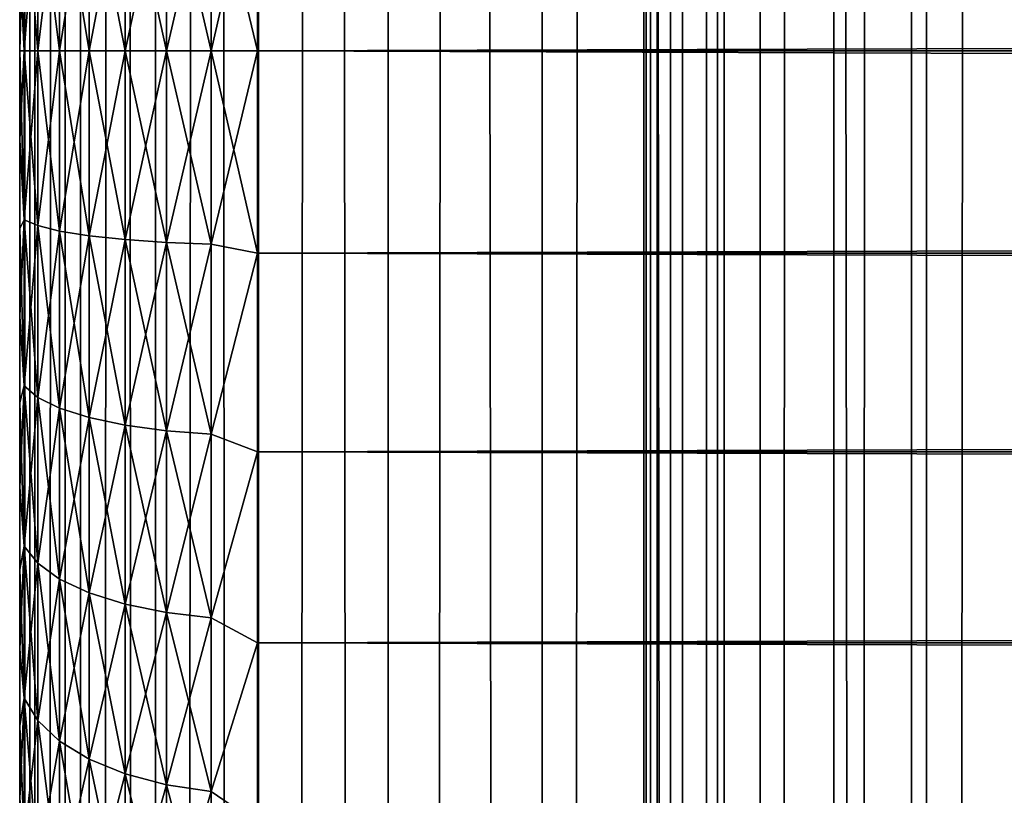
# Model space of a CAD drawing. Extents: x -265 to 265, y 0 to 1307.
# Tile 123 of 256: x -265 to -257, y 434 to 440. Entities that reach past the tile are written whole.
import ezdxf

# ---------------------------------------------------------------- set-up
doc = ezdxf.new("R2010")
doc.units = 0
doc.header["$LTSCALE"] = 81.481481
for name, color, linetype in [('50', 7, 'CONTINUOUS'), ('51', 7, 'CONTINUOUS'), ('52', 7, 'CONTINUOUS'), ('53', 7, 'CONTINUOUS'), ('54', 7, 'CONTINUOUS'), ('83', 7, 'CONTINUOUS'), ('84', 7, 'CONTINUOUS')]:
    doc.layers.add(name, color=color, linetype=linetype)

msp = doc.modelspace()

# ---------------------------------------------------------------- linework, layer by layer
at = {"layer": '50', "color": 7, "linetype": 'CONTINUOUS'}
for points in [[(-265, 440.749, 17.0267), (-265, 440, 17), (-265, 440.749, 37.9733), (-265, 440.749, 17.0267)], [(-265, 440.749, 37.9733), (-265, 440, 17), (-265, 440, 38), (-265, 440.749, 37.9733)], [(-265, 440, 38), (-265, 440, 17), (-265, 439.251, 17.0267), (-265, 440, 38)], [(-265, 439.251, 37.9733), (-265, 440, 38), (-265, 439.251, 17.0267), (-265, 439.251, 37.9733)], [(-265, 438.5057, 37.8931), (-265, 439.251, 37.9733), (-265, 438.5057, 17.1069), (-265, 438.5057, 37.8931)], [(-265, 438.5057, 17.1069), (-265, 439.251, 37.9733), (-265, 439.251, 17.0267), (-265, 438.5057, 17.1069)], [(-265, 437.7681, 37.7601), (-265, 438.5057, 37.8931), (-265, 437.7681, 17.2399), (-265, 437.7681, 37.7601)], [(-265, 437.7681, 17.2399), (-265, 438.5057, 37.8931), (-265, 438.5057, 17.1069), (-265, 437.7681, 17.2399)], [(-265, 437.0419, 37.5747), (-265, 437.7681, 37.7601), (-265, 437.0419, 17.4253), (-265, 437.0419, 37.5747)], [(-265, 437.0419, 17.4253), (-265, 437.7681, 37.7601), (-265, 437.7681, 17.2399), (-265, 437.0419, 17.4253)], [(-265, 436.3307, 37.338), (-265, 437.0419, 37.5747), (-265, 436.3307, 17.662), (-265, 436.3307, 37.338)], [(-265, 436.3307, 17.662), (-265, 437.0419, 37.5747), (-265, 437.0419, 17.4253), (-265, 436.3307, 17.662)], [(-265, 435.6382, 37.0512), (-265, 436.3307, 37.338), (-265, 435.6382, 17.9488), (-265, 435.6382, 37.0512)], [(-265, 435.6382, 17.9488), (-265, 436.3307, 37.338), (-265, 436.3307, 17.662), (-265, 435.6382, 17.9488)], [(-265, 434.9679, 36.7156), (-265, 435.6382, 37.0512), (-265, 434.9679, 18.2844), (-265, 434.9679, 36.7156)], [(-265, 434.9679, 18.2844), (-265, 435.6382, 37.0512), (-265, 435.6382, 17.9488), (-265, 434.9679, 18.2844)], [(-265, 434.3233, 36.3332), (-265, 434.9679, 36.7156), (-265, 434.3233, 18.6668), (-265, 434.3233, 36.3332)], [(-265, 434.3233, 18.6668), (-265, 434.9679, 36.7156), (-265, 434.9679, 18.2844), (-265, 434.3233, 18.6668)], [(-265, 433.7076, 35.9057), (-265, 434.3233, 36.3332), (-265, 433.7076, 19.0943), (-265, 433.7076, 35.9057)], [(-265, 433.7076, 19.0943), (-265, 434.3233, 36.3332), (-265, 434.3233, 18.6668), (-265, 433.7076, 19.0943)]]:
    msp.add_3dface(points, dxfattribs=at)
at = {"layer": '51', "color": 7, "linetype": 'CONTINUOUS'}
for points in [[(-263, 441.7021, 39.8836), (-263, 440, 40), (263, 441.7021, 39.8836), (-263, 441.7021, 39.8836)], [(263, 441.7021, 39.8836), (-263, 440, 40), (263, 440, 40), (263, 441.7021, 39.8836)], [(-263, 440, 15), (-263, 441.7021, 15.1164), (263, 440, 15), (-263, 440, 15)], [(263, 440, 15), (-263, 441.7021, 15.1164), (263, 441.7021, 15.1164), (263, 440, 15)]]:
    msp.add_3dface(points, dxfattribs=at)
at = {"layer": '52', "color": 7, "linetype": 'CONTINUOUS'}
for points in [[(263, 440, 40), (-263, 440, 40), (-263, 438.2979, 39.8836), (263, 440, 40)], [(-263, 440, 15), (263, 440, 15), (263, 438.2979, 15.1164), (-263, 440, 15)], [(-263, 438.2979, 15.1164), (-263, 440, 15), (263, 438.2979, 15.1164), (-263, 438.2979, 15.1164)], [(263, 440, 40), (-263, 438.2979, 39.8836), (263, 438.2979, 39.8836), (263, 440, 40)], [(-263, 436.6275, 15.4635), (-263, 438.2979, 15.1164), (263, 436.6275, 15.4635), (-263, 436.6275, 15.4635)], [(263, 436.6275, 15.4635), (-263, 438.2979, 15.1164), (263, 438.2979, 15.1164), (263, 436.6275, 15.4635)], [(-263, 438.2979, 39.8836), (-263, 436.6275, 39.5365), (263, 438.2979, 39.8836), (-263, 438.2979, 39.8836)], [(263, 438.2979, 39.8836), (-263, 436.6275, 39.5365), (263, 436.6275, 39.5365), (263, 438.2979, 39.8836)], [(-263, 435.02, 16.0349), (-263, 436.6275, 15.4635), (263, 435.02, 16.0349), (-263, 435.02, 16.0349)], [(263, 435.02, 16.0349), (-263, 436.6275, 15.4635), (263, 436.6275, 15.4635), (263, 435.02, 16.0349)], [(-263, 436.6275, 39.5365), (-263, 435.02, 38.9651), (263, 436.6275, 39.5365), (-263, 436.6275, 39.5365)], [(263, 436.6275, 39.5365), (-263, 435.02, 38.9651), (263, 435.02, 38.9651), (263, 436.6275, 39.5365)], [(-263, 433.5052, 16.8198), (-263, 435.02, 16.0349), (263, 433.5052, 16.8198), (-263, 433.5052, 16.8198)], [(263, 433.5052, 16.8198), (-263, 435.02, 16.0349), (263, 435.02, 16.0349), (263, 433.5052, 16.8198)], [(-263, 435.02, 38.9651), (-263, 433.5052, 38.1802), (263, 435.02, 38.9651), (-263, 435.02, 38.9651)], [(263, 435.02, 38.9651), (-263, 433.5052, 38.1802), (263, 433.5052, 38.1802), (263, 435.02, 38.9651)]]:
    msp.add_3dface(points, dxfattribs=at)
at = {"layer": '53', "color": 7, "linetype": 'CONTINUOUS'}
for points in [[(-263, 440, 40), (-263, 441.7021, 39.8836), (-263.3902, 440, 39.9616), (-263, 440, 40)], [(-263.3902, 440, 39.9616), (-263, 441.7021, 39.8836), (-263.3902, 441.6266, 39.855), (-263.3902, 440, 39.9616)], [(-263, 441.7021, 15.1164), (-263, 440, 15), (-263.3902, 441.6266, 15.145), (-263, 441.7021, 15.1164)], [(-264.415, 440, 39.4134), (-264.1118, 440, 39.6625), (-264.1118, 441.5875, 39.5585), (-264.415, 440, 39.4134)], [(-264.415, 441.555, 39.3115), (-264.415, 440, 39.4134), (-264.1118, 441.5875, 39.5585), (-264.415, 441.555, 39.3115)], [(-264.1118, 440, 15.3375), (-264.415, 441.555, 15.6885), (-264.1118, 441.5875, 15.4415), (-264.1118, 440, 15.3375)], [(-264.1118, 440, 39.6625), (-263.7657, 440, 39.8476), (-263.7657, 441.6117, 39.742), (-264.1118, 440, 39.6625)], [(-264.1118, 441.5875, 39.5585), (-264.1118, 440, 39.6625), (-263.7657, 441.6117, 39.742), (-264.1118, 441.5875, 39.5585)], [(-263.7657, 440, 15.1524), (-264.1118, 441.5875, 15.4415), (-263.7657, 441.6117, 15.258), (-263.7657, 440, 15.1524)], [(-263.7657, 440, 15.1524), (-264.1118, 440, 15.3375), (-264.1118, 441.5875, 15.4415), (-263.7657, 440, 15.1524)], [(-263.7657, 440, 39.8476), (-263.3902, 440, 39.9616), (-263.3902, 441.6266, 39.855), (-263.7657, 440, 39.8476)], [(-263.7657, 441.6117, 39.742), (-263.7657, 440, 39.8476), (-263.3902, 441.6266, 39.855), (-263.7657, 441.6117, 39.742)], [(-263.3902, 440, 15.0384), (-263.7657, 441.6117, 15.258), (-263.3902, 441.6266, 15.145), (-263.3902, 440, 15.0384)], [(-263.3902, 440, 15.0384), (-263.7657, 440, 15.1524), (-263.7657, 441.6117, 15.258), (-263.3902, 440, 15.0384)], [(-263, 440, 15), (-263.3902, 440, 15.0384), (-263.3902, 441.6266, 15.145), (-263, 440, 15)], [(-264.8485, 440, 38.7636), (-264.6638, 440, 39.1098), (-264.6638, 441.5154, 39.0105), (-264.8485, 440, 38.7636)], [(-264.8485, 441.4702, 38.6672), (-264.8485, 440, 38.7636), (-264.6638, 441.5154, 39.0105), (-264.8485, 441.4702, 38.6672)], [(-264.6638, 440, 15.8902), (-264.8485, 441.4702, 16.3328), (-264.6638, 441.5154, 15.9895), (-264.6638, 440, 15.8902)], [(-264.6638, 440, 39.1098), (-264.415, 440, 39.4134), (-264.415, 441.555, 39.3115), (-264.6638, 440, 39.1098)], [(-264.6638, 441.5154, 39.0105), (-264.6638, 440, 39.1098), (-264.415, 441.555, 39.3115), (-264.6638, 441.5154, 39.0105)], [(-264.415, 440, 15.5866), (-264.6638, 441.5154, 15.9895), (-264.415, 441.555, 15.6885), (-264.415, 440, 15.5866)], [(-264.415, 440, 15.5866), (-264.6638, 440, 15.8902), (-264.6638, 441.5154, 15.9895), (-264.415, 440, 15.5866)], [(-264.1118, 440, 15.3375), (-264.415, 440, 15.5866), (-264.415, 441.555, 15.6885), (-264.1118, 440, 15.3375)], [(-264.962, 440, 16.6121), (-265, 440.749, 17.0267), (-264.962, 441.4212, 16.7053), (-264.962, 440, 16.6121)], [(-265, 440.749, 37.9733), (-265, 440, 38), (-264.962, 441.4212, 38.2947), (-265, 440.749, 37.9733)], [(-265, 440, 38), (-264.962, 440, 38.3879), (-264.962, 441.4212, 38.2947), (-265, 440, 38)], [(-264.962, 440, 38.3879), (-264.8485, 440, 38.7636), (-264.8485, 441.4702, 38.6672), (-264.962, 440, 38.3879)], [(-264.962, 441.4212, 38.2947), (-264.962, 440, 38.3879), (-264.8485, 441.4702, 38.6672), (-264.962, 441.4212, 38.2947)], [(-264.8485, 440, 16.2364), (-264.962, 441.4212, 16.7053), (-264.8485, 441.4702, 16.3328), (-264.8485, 440, 16.2364)], [(-264.8485, 440, 16.2364), (-264.962, 440, 16.6121), (-264.962, 441.4212, 16.7053), (-264.8485, 440, 16.2364)], [(-264.6638, 440, 15.8902), (-264.8485, 440, 16.2364), (-264.8485, 441.4702, 16.3328), (-264.6638, 440, 15.8902)], [(-265, 440, 17), (-265, 440.749, 17.0267), (-264.962, 440, 16.6121), (-265, 440, 17)]]:
    msp.add_3dface(points, dxfattribs=at)
at = {"layer": '54', "color": 7, "linetype": 'CONTINUOUS'}
for points in [[(-265, 439.251, 17.0267), (-265, 440, 17), (-264.962, 438.5788, 16.7053), (-265, 439.251, 17.0267)], [(-264.962, 438.5788, 16.7053), (-265, 440, 17), (-264.962, 440, 16.6121), (-264.962, 438.5788, 16.7053)], [(-265, 440, 38), (-265, 439.251, 37.9733), (-264.962, 440, 38.3879), (-265, 440, 38)], [(-264.962, 440, 38.3879), (-265, 439.251, 37.9733), (-264.962, 438.5788, 38.2947), (-264.962, 440, 38.3879)], [(-264.962, 440, 38.3879), (-264.962, 438.5788, 38.2947), (-264.8485, 440, 38.7636), (-264.962, 440, 38.3879)], [(-264.8485, 440, 38.7636), (-264.962, 438.5788, 38.2947), (-264.8485, 438.5298, 38.6672), (-264.8485, 440, 38.7636)], [(-264.962, 438.5788, 16.7053), (-264.962, 440, 16.6121), (-264.8485, 438.5298, 16.3328), (-264.962, 438.5788, 16.7053)], [(-264.8485, 438.5298, 16.3328), (-264.962, 440, 16.6121), (-264.8485, 440, 16.2364), (-264.8485, 438.5298, 16.3328)], [(-264.8485, 440, 38.7636), (-264.8485, 438.5298, 38.6672), (-264.6638, 440, 39.1098), (-264.8485, 440, 38.7636)], [(-264.6638, 440, 39.1098), (-264.8485, 438.5298, 38.6672), (-264.6638, 438.4846, 39.0105), (-264.6638, 440, 39.1098)], [(-264.8485, 438.5298, 16.3328), (-264.8485, 440, 16.2364), (-264.6638, 438.4846, 15.9895), (-264.8485, 438.5298, 16.3328)], [(-264.6638, 438.4846, 15.9895), (-264.8485, 440, 16.2364), (-264.6638, 440, 15.8902), (-264.6638, 438.4846, 15.9895)], [(-264.6638, 440, 39.1098), (-264.6638, 438.4846, 39.0105), (-264.415, 440, 39.4134), (-264.6638, 440, 39.1098)], [(-264.415, 440, 39.4134), (-264.6638, 438.4846, 39.0105), (-264.415, 438.445, 39.3115), (-264.415, 440, 39.4134)], [(-264.6638, 438.4846, 15.9895), (-264.6638, 440, 15.8902), (-264.415, 438.445, 15.6885), (-264.6638, 438.4846, 15.9895)], [(-264.415, 438.445, 15.6885), (-264.6638, 440, 15.8902), (-264.415, 440, 15.5866), (-264.415, 438.445, 15.6885)], [(-264.415, 440, 39.4134), (-264.415, 438.445, 39.3115), (-264.1118, 440, 39.6625), (-264.415, 440, 39.4134)], [(-264.1118, 440, 39.6625), (-264.415, 438.445, 39.3115), (-264.1118, 438.4125, 39.5585), (-264.1118, 440, 39.6625)], [(-264.415, 438.445, 15.6885), (-264.415, 440, 15.5866), (-264.1118, 438.4125, 15.4415), (-264.415, 438.445, 15.6885)], [(-264.1118, 438.4125, 15.4415), (-264.415, 440, 15.5866), (-264.1118, 440, 15.3375), (-264.1118, 438.4125, 15.4415)], [(-264.1118, 440, 39.6625), (-264.1118, 438.4125, 39.5585), (-263.7657, 440, 39.8476), (-264.1118, 440, 39.6625)], [(-263.7657, 440, 39.8476), (-264.1118, 438.4125, 39.5585), (-263.7657, 438.3883, 39.742), (-263.7657, 440, 39.8476)], [(-264.1118, 438.4125, 15.4415), (-264.1118, 440, 15.3375), (-263.7657, 438.3883, 15.258), (-264.1118, 438.4125, 15.4415)], [(-263.7657, 438.3883, 15.258), (-264.1118, 440, 15.3375), (-263.7657, 440, 15.1524), (-263.7657, 438.3883, 15.258)], [(-263.7657, 440, 39.8476), (-263.7657, 438.3883, 39.742), (-263.3902, 440, 39.9616), (-263.7657, 440, 39.8476)], [(-263.3902, 440, 39.9616), (-263.7657, 438.3883, 39.742), (-263.3902, 438.3734, 39.855), (-263.3902, 440, 39.9616)], [(-263.7657, 438.3883, 15.258), (-263.7657, 440, 15.1524), (-263.3902, 438.3734, 15.145), (-263.7657, 438.3883, 15.258)], [(-263.3902, 438.3734, 15.145), (-263.7657, 440, 15.1524), (-263.3902, 440, 15.0384), (-263.3902, 438.3734, 15.145)], [(-263, 438.2979, 39.8836), (-263, 440, 40), (-263.3902, 438.3734, 39.855), (-263, 438.2979, 39.8836)], [(-263, 440, 40), (-263.3902, 440, 39.9616), (-263.3902, 438.3734, 39.855), (-263, 440, 40)], [(-263, 440, 15), (-263, 438.2979, 15.1164), (-263.3902, 440, 15.0384), (-263, 440, 15)], [(-263, 438.2979, 15.1164), (-263.3902, 438.3734, 15.145), (-263.3902, 440, 15.0384), (-263, 438.2979, 15.1164)], [(-265, 439.251, 37.9733), (-265, 438.5057, 37.8931), (-264.962, 438.5788, 38.2947), (-265, 439.251, 37.9733)], [(-265, 438.5057, 17.1069), (-265, 439.251, 17.0267), (-264.962, 438.5788, 16.7053), (-265, 438.5057, 17.1069)], [(-265, 438.5057, 37.8931), (-265, 437.7681, 37.7601), (-264.962, 438.5788, 38.2947), (-265, 438.5057, 37.8931)], [(-264.962, 438.5788, 38.2947), (-265, 437.7681, 37.7601), (-264.962, 437.182, 38.0169), (-264.962, 438.5788, 38.2947)], [(-264.962, 437.182, 16.9831), (-265, 438.5057, 17.1069), (-264.962, 438.5788, 16.7053), (-264.962, 437.182, 16.9831)], [(-264.962, 438.5788, 38.2947), (-264.962, 437.182, 38.0169), (-264.8485, 438.5298, 38.6672), (-264.962, 438.5788, 38.2947)], [(-264.962, 437.182, 16.9831), (-264.962, 438.5788, 16.7053), (-264.8485, 437.0848, 16.6202), (-264.962, 437.182, 16.9831)], [(-264.8485, 437.0848, 16.6202), (-264.962, 438.5788, 16.7053), (-264.8485, 438.5298, 16.3328), (-264.8485, 437.0848, 16.6202)], [(-265, 437.7681, 17.2399), (-265, 438.5057, 17.1069), (-264.962, 437.182, 16.9831), (-265, 437.7681, 17.2399)], [(-264.8485, 438.5298, 38.6672), (-264.962, 437.182, 38.0169), (-264.8485, 437.0848, 38.3798), (-264.8485, 438.5298, 38.6672)], [(-264.8485, 438.5298, 38.6672), (-264.8485, 437.0848, 38.3798), (-264.6638, 438.4846, 39.0105), (-264.8485, 438.5298, 38.6672)], [(-264.8485, 437.0848, 16.6202), (-264.8485, 438.5298, 16.3328), (-264.6638, 436.9952, 16.2858), (-264.8485, 437.0848, 16.6202)], [(-264.6638, 436.9952, 16.2858), (-264.8485, 438.5298, 16.3328), (-264.6638, 438.4846, 15.9895), (-264.6638, 436.9952, 16.2858)], [(-264.6638, 438.4846, 39.0105), (-264.8485, 437.0848, 38.3798), (-264.6638, 436.9952, 38.7142), (-264.6638, 438.4846, 39.0105)], [(-264.6638, 438.4846, 39.0105), (-264.6638, 436.9952, 38.7142), (-264.415, 438.445, 39.3115), (-264.6638, 438.4846, 39.0105)], [(-264.6638, 436.9952, 16.2858), (-264.6638, 438.4846, 15.9895), (-264.415, 436.9166, 15.9926), (-264.6638, 436.9952, 16.2858)], [(-264.415, 436.9166, 15.9926), (-264.6638, 438.4846, 15.9895), (-264.415, 438.445, 15.6885), (-264.415, 436.9166, 15.9926)], [(-264.415, 438.445, 39.3115), (-264.6638, 436.9952, 38.7142), (-264.415, 436.9166, 39.0074), (-264.415, 438.445, 39.3115)], [(-264.415, 438.445, 39.3115), (-264.415, 436.9166, 39.0074), (-264.1118, 438.4125, 39.5585), (-264.415, 438.445, 39.3115)], [(-264.415, 436.9166, 15.9926), (-264.415, 438.445, 15.6885), (-264.1118, 436.8521, 15.7519), (-264.415, 436.9166, 15.9926)], [(-264.1118, 436.8521, 15.7519), (-264.415, 438.445, 15.6885), (-264.1118, 438.4125, 15.4415), (-264.1118, 436.8521, 15.7519)], [(-264.1118, 438.4125, 39.5585), (-264.415, 436.9166, 39.0074), (-264.1118, 436.8521, 39.2481), (-264.1118, 438.4125, 39.5585)], [(-264.1118, 438.4125, 39.5585), (-264.1118, 436.8521, 39.2481), (-263.7657, 438.3883, 39.742), (-264.1118, 438.4125, 39.5585)], [(-264.1118, 436.8521, 15.7519), (-264.1118, 438.4125, 15.4415), (-263.7657, 436.8042, 15.5731), (-264.1118, 436.8521, 15.7519)], [(-263.7657, 436.8042, 15.5731), (-264.1118, 438.4125, 15.4415), (-263.7657, 438.3883, 15.258), (-263.7657, 436.8042, 15.5731)], [(-263.7657, 438.3883, 39.742), (-264.1118, 436.8521, 39.2481), (-263.7657, 436.8042, 39.4269), (-263.7657, 438.3883, 39.742)], [(-263.7657, 438.3883, 39.742), (-263.7657, 436.8042, 39.4269), (-263.3902, 438.3734, 39.855), (-263.7657, 438.3883, 39.742)], [(-263.7657, 436.8042, 15.5731), (-263.7657, 438.3883, 15.258), (-263.3902, 436.7747, 15.463), (-263.7657, 436.8042, 15.5731)], [(-263.3902, 436.7747, 15.463), (-263.7657, 438.3883, 15.258), (-263.3902, 438.3734, 15.145), (-263.3902, 436.7747, 15.463)], [(-263.3902, 438.3734, 39.855), (-263.7657, 436.8042, 39.4269), (-263.3902, 436.7747, 39.537), (-263.3902, 438.3734, 39.855)], [(-263, 438.2979, 15.1164), (-263.3902, 436.7747, 15.463), (-263.3902, 438.3734, 15.145), (-263, 438.2979, 15.1164)], [(-263, 438.2979, 39.8836), (-263.3902, 438.3734, 39.855), (-263.3902, 436.7747, 39.537), (-263, 438.2979, 39.8836)], [(-263, 438.2979, 15.1164), (-263, 436.6275, 15.4635), (-263.3902, 436.7747, 15.463), (-263, 438.2979, 15.1164)], [(-263, 436.6275, 39.5365), (-263, 438.2979, 39.8836), (-263.3902, 436.7747, 39.537), (-263, 436.6275, 39.5365)], [(-265, 437.7681, 37.7601), (-265, 437.0419, 37.5747), (-264.962, 437.182, 38.0169), (-265, 437.7681, 37.7601)], [(-265, 437.0419, 17.4253), (-265, 437.7681, 17.2399), (-264.962, 437.182, 16.9831), (-265, 437.0419, 17.4253)], [(-265, 437.0419, 37.5747), (-265, 436.3307, 37.338), (-264.962, 437.182, 38.0169), (-265, 437.0419, 37.5747)], [(-264.962, 437.182, 38.0169), (-265, 436.3307, 37.338), (-264.962, 435.8334, 37.5591), (-264.962, 437.182, 38.0169)], [(-264.962, 435.8334, 17.4409), (-265, 437.0419, 17.4253), (-264.962, 437.182, 16.9831), (-264.962, 435.8334, 17.4409)], [(-264.962, 437.182, 38.0169), (-264.962, 435.8334, 37.5591), (-264.8485, 437.0848, 38.3798), (-264.962, 437.182, 38.0169)], [(-264.962, 435.8334, 17.4409), (-264.962, 437.182, 16.9831), (-264.8485, 435.6896, 17.0938), (-264.962, 435.8334, 17.4409)], [(-264.8485, 435.6896, 17.0938), (-264.962, 437.182, 16.9831), (-264.8485, 437.0848, 16.6202), (-264.8485, 435.6896, 17.0938)], [(-264.8485, 437.0848, 38.3798), (-264.962, 435.8334, 37.5591), (-264.8485, 435.6896, 37.9062), (-264.8485, 437.0848, 38.3798)], [(-264.8485, 437.0848, 38.3798), (-264.8485, 435.6896, 37.9062), (-264.6638, 436.9952, 38.7142), (-264.8485, 437.0848, 38.3798)], [(-264.8485, 435.6896, 17.0938), (-264.8485, 437.0848, 16.6202), (-264.6638, 435.5571, 16.7739), (-264.8485, 435.6896, 17.0938)], [(-264.6638, 435.5571, 16.7739), (-264.8485, 437.0848, 16.6202), (-264.6638, 436.9952, 16.2858), (-264.6638, 435.5571, 16.7739)], [(-265, 436.3307, 17.662), (-265, 437.0419, 17.4253), (-264.962, 435.8334, 17.4409), (-265, 436.3307, 17.662)], [(-264.6638, 436.9952, 38.7142), (-264.8485, 435.6896, 37.9062), (-264.6638, 435.5571, 38.2261), (-264.6638, 436.9952, 38.7142)], [(-264.6638, 436.9952, 38.7142), (-264.6638, 435.5571, 38.2261), (-264.415, 436.9166, 39.0074), (-264.6638, 436.9952, 38.7142)], [(-264.6638, 435.5571, 16.7739), (-264.6638, 436.9952, 16.2858), (-264.415, 435.4409, 16.4935), (-264.6638, 435.5571, 16.7739)], [(-264.415, 435.4409, 16.4935), (-264.6638, 436.9952, 16.2858), (-264.415, 436.9166, 15.9926), (-264.415, 435.4409, 16.4935)], [(-264.415, 436.9166, 39.0074), (-264.6638, 435.5571, 38.2261), (-264.415, 435.4409, 38.5065), (-264.415, 436.9166, 39.0074)], [(-264.415, 436.9166, 39.0074), (-264.415, 435.4409, 38.5065), (-264.1118, 436.8521, 39.2481), (-264.415, 436.9166, 39.0074)], [(-264.415, 435.4409, 16.4935), (-264.415, 436.9166, 15.9926), (-264.1118, 435.3456, 16.2633), (-264.415, 435.4409, 16.4935)], [(-264.1118, 435.3456, 16.2633), (-264.415, 436.9166, 15.9926), (-264.1118, 436.8521, 15.7519), (-264.1118, 435.3456, 16.2633)], [(-264.1118, 436.8521, 39.2481), (-264.415, 435.4409, 38.5065), (-264.1118, 435.3456, 38.7367), (-264.1118, 436.8521, 39.2481)], [(-264.1118, 436.8521, 39.2481), (-264.1118, 435.3456, 38.7367), (-263.7657, 436.8042, 39.4269), (-264.1118, 436.8521, 39.2481)], [(-264.1118, 435.3456, 16.2633), (-264.1118, 436.8521, 15.7519), (-263.7657, 435.2748, 16.0923), (-264.1118, 435.3456, 16.2633)], [(-263.7657, 435.2748, 16.0923), (-264.1118, 436.8521, 15.7519), (-263.7657, 436.8042, 15.5731), (-263.7657, 435.2748, 16.0923)], [(-263.7657, 436.8042, 39.4269), (-264.1118, 435.3456, 38.7367), (-263.7657, 435.2748, 38.9077), (-263.7657, 436.8042, 39.4269)], [(-263.7657, 436.8042, 39.4269), (-263.7657, 435.2748, 38.9077), (-263.3902, 436.7747, 39.537), (-263.7657, 436.8042, 39.4269)], [(-263.7657, 435.2748, 16.0923), (-263.7657, 436.8042, 15.5731), (-263.3902, 435.2312, 15.987), (-263.7657, 435.2748, 16.0923)], [(-263.3902, 435.2312, 15.987), (-263.7657, 436.8042, 15.5731), (-263.3902, 436.7747, 15.463), (-263.3902, 435.2312, 15.987)], [(-263.3902, 436.7747, 39.537), (-263.7657, 435.2748, 38.9077), (-263.3902, 435.2312, 39.013), (-263.3902, 436.7747, 39.537)], [(-263, 436.6275, 15.4635), (-263.3902, 435.2312, 15.987), (-263.3902, 436.7747, 15.463), (-263, 436.6275, 15.4635)], [(-263, 436.6275, 39.5365), (-263.3902, 436.7747, 39.537), (-263.3902, 435.2312, 39.013), (-263, 436.6275, 39.5365)], [(-263, 436.6275, 15.4635), (-263, 435.02, 16.0349), (-263.3902, 435.2312, 15.987), (-263, 436.6275, 15.4635)], [(-263, 435.02, 38.9651), (-263, 436.6275, 39.5365), (-263.3902, 435.2312, 39.013), (-263, 435.02, 38.9651)], [(-265, 436.3307, 37.338), (-265, 435.6382, 37.0512), (-264.962, 435.8334, 37.5591), (-265, 436.3307, 37.338)], [(-265, 435.6382, 17.9488), (-265, 436.3307, 17.662), (-264.962, 435.8334, 17.4409), (-265, 435.6382, 17.9488)], [(-265, 435.6382, 37.0512), (-265, 434.9679, 36.7156), (-264.962, 435.8334, 37.5591), (-265, 435.6382, 37.0512)], [(-264.962, 435.8334, 37.5591), (-265, 434.9679, 36.7156), (-264.962, 434.5561, 36.9292), (-264.962, 435.8334, 37.5591)], [(-264.962, 434.5561, 18.0708), (-265, 435.6382, 17.9488), (-264.962, 435.8334, 17.4409), (-264.962, 434.5561, 18.0708)], [(-264.962, 435.8334, 37.5591), (-264.962, 434.5561, 36.9292), (-264.8485, 435.6896, 37.9062), (-264.962, 435.8334, 37.5591)], [(-264.962, 434.5561, 18.0708), (-264.962, 435.8334, 17.4409), (-264.8485, 434.3682, 17.7455), (-264.962, 434.5561, 18.0708)], [(-264.8485, 434.3682, 17.7455), (-264.962, 435.8334, 17.4409), (-264.8485, 435.6896, 17.0938), (-264.8485, 434.3682, 17.7455)], [(-264.8485, 435.6896, 37.9062), (-264.962, 434.5561, 36.9292), (-264.8485, 434.3682, 37.2545), (-264.8485, 435.6896, 37.9062)], [(-264.8485, 435.6896, 37.9062), (-264.8485, 434.3682, 37.2545), (-264.6638, 435.5571, 38.2261), (-264.8485, 435.6896, 37.9062)], [(-264.8485, 434.3682, 17.7455), (-264.8485, 435.6896, 17.0938), (-264.6638, 434.1951, 17.4456), (-264.8485, 434.3682, 17.7455)], [(-264.6638, 434.1951, 17.4456), (-264.8485, 435.6896, 17.0938), (-264.6638, 435.5571, 16.7739), (-264.6638, 434.1951, 17.4456)], [(-265, 434.9679, 18.2844), (-265, 435.6382, 17.9488), (-264.962, 434.5561, 18.0708), (-265, 434.9679, 18.2844)], [(-264.6638, 435.5571, 38.2261), (-264.8485, 434.3682, 37.2545), (-264.6638, 434.1951, 37.5544), (-264.6638, 435.5571, 38.2261)], [(-264.6638, 435.5571, 38.2261), (-264.6638, 434.1951, 37.5544), (-264.415, 435.4409, 38.5065), (-264.6638, 435.5571, 38.2261)], [(-264.6638, 434.1951, 17.4456), (-264.6638, 435.5571, 16.7739), (-264.415, 434.0433, 17.1827), (-264.6638, 434.1951, 17.4456)], [(-264.415, 434.0433, 17.1827), (-264.6638, 435.5571, 16.7739), (-264.415, 435.4409, 16.4935), (-264.415, 434.0433, 17.1827)], [(-264.415, 435.4409, 38.5065), (-264.6638, 434.1951, 37.5544), (-264.415, 434.0433, 37.8173), (-264.415, 435.4409, 38.5065)], [(-264.415, 435.4409, 38.5065), (-264.415, 434.0433, 37.8173), (-264.1118, 435.3456, 38.7367), (-264.415, 435.4409, 38.5065)], [(-264.415, 434.0433, 17.1827), (-264.415, 435.4409, 16.4935), (-264.1118, 433.9187, 16.967), (-264.415, 434.0433, 17.1827)], [(-264.1118, 433.9187, 16.967), (-264.415, 435.4409, 16.4935), (-264.1118, 435.3456, 16.2633), (-264.1118, 433.9187, 16.967)], [(-264.1118, 435.3456, 38.7367), (-264.415, 434.0433, 37.8173), (-264.1118, 433.9187, 38.033), (-264.1118, 435.3456, 38.7367)], [(-264.1118, 435.3456, 38.7367), (-264.1118, 433.9187, 38.033), (-263.7657, 435.2748, 38.9077), (-264.1118, 435.3456, 38.7367)], [(-264.1118, 433.9187, 16.967), (-264.1118, 435.3456, 16.2633), (-263.7657, 433.8262, 16.8067), (-264.1118, 433.9187, 16.967)], [(-263.7657, 433.8262, 16.8067), (-264.1118, 435.3456, 16.2633), (-263.7657, 435.2748, 16.0923), (-263.7657, 433.8262, 16.8067)], [(-263.7657, 435.2748, 38.9077), (-264.1118, 433.9187, 38.033), (-263.7657, 433.8262, 38.1933), (-263.7657, 435.2748, 38.9077)], [(-263.7657, 435.2748, 38.9077), (-263.7657, 433.8262, 38.1933), (-263.3902, 435.2312, 39.013), (-263.7657, 435.2748, 38.9077)], [(-263.7657, 433.8262, 16.8067), (-263.7657, 435.2748, 16.0923), (-263.3902, 433.7692, 16.708), (-263.7657, 433.8262, 16.8067)], [(-263.3902, 433.7692, 16.708), (-263.7657, 435.2748, 16.0923), (-263.3902, 435.2312, 15.987), (-263.3902, 433.7692, 16.708)], [(-263.3902, 435.2312, 39.013), (-263.7657, 433.8262, 38.1933), (-263.3902, 433.7692, 38.292), (-263.3902, 435.2312, 39.013)], [(-263, 435.02, 16.0349), (-263.3902, 433.7692, 16.708), (-263.3902, 435.2312, 15.987), (-263, 435.02, 16.0349)], [(-263, 435.02, 38.9651), (-263.3902, 435.2312, 39.013), (-263.3902, 433.7692, 38.292), (-263, 435.02, 38.9651)], [(-263, 435.02, 16.0349), (-263, 433.5052, 16.8198), (-263.3902, 433.7692, 16.708), (-263, 435.02, 16.0349)], [(-263, 433.5052, 38.1802), (-263, 435.02, 38.9651), (-263.3902, 433.7692, 38.292), (-263, 433.5052, 38.1802)], [(-265, 434.9679, 36.7156), (-265, 434.3233, 36.3332), (-264.962, 434.5561, 36.9292), (-265, 434.9679, 36.7156)], [(-265, 434.3233, 18.6668), (-265, 434.9679, 18.2844), (-264.962, 434.5561, 18.0708), (-265, 434.3233, 18.6668)], [(-265, 434.3233, 36.3332), (-265, 433.7076, 35.9057), (-264.962, 434.5561, 36.9292), (-265, 434.3233, 36.3332)], [(-264.962, 434.5561, 36.9292), (-265, 433.7076, 35.9057), (-264.962, 433.3719, 36.1379), (-264.962, 434.5561, 36.9292)], [(-264.962, 433.3719, 18.8621), (-265, 434.3233, 18.6668), (-264.962, 434.5561, 18.0708), (-264.962, 433.3719, 18.8621)], [(-264.962, 434.5561, 36.9292), (-264.962, 433.3719, 36.1379), (-264.8485, 434.3682, 37.2545), (-264.962, 434.5561, 36.9292)], [(-264.962, 433.3719, 18.8621), (-264.962, 434.5561, 18.0708), (-264.8485, 433.1432, 18.564), (-264.962, 433.3719, 18.8621)], [(-264.8485, 433.1432, 18.564), (-264.962, 434.5561, 18.0708), (-264.8485, 434.3682, 17.7455), (-264.8485, 433.1432, 18.564)], [(-264.8485, 434.3682, 37.2545), (-264.962, 433.3719, 36.1379), (-264.8485, 433.1432, 36.436), (-264.8485, 434.3682, 37.2545)], [(-264.8485, 434.3682, 37.2545), (-264.8485, 433.1432, 36.436), (-264.6638, 434.1951, 37.5544), (-264.8485, 434.3682, 37.2545)], [(-264.8485, 433.1432, 18.564), (-264.8485, 434.3682, 17.7455), (-264.6638, 432.9324, 18.2893), (-264.8485, 433.1432, 18.564)], [(-264.6638, 432.9324, 18.2893), (-264.8485, 434.3682, 17.7455), (-264.6638, 434.1951, 17.4456), (-264.6638, 432.9324, 18.2893)], [(-265, 433.7076, 19.0943), (-265, 434.3233, 18.6668), (-264.962, 433.3719, 18.8621), (-265, 433.7076, 19.0943)], [(-264.6638, 434.1951, 37.5544), (-264.8485, 433.1432, 36.436), (-264.6638, 432.9324, 36.7107), (-264.6638, 434.1951, 37.5544)], [(-264.6638, 434.1951, 37.5544), (-264.6638, 432.9324, 36.7107), (-264.415, 434.0433, 37.8173), (-264.6638, 434.1951, 37.5544)], [(-264.6638, 432.9324, 18.2893), (-264.6638, 434.1951, 17.4456), (-264.415, 432.7476, 18.0485), (-264.6638, 432.9324, 18.2893)], [(-264.415, 432.7476, 18.0485), (-264.6638, 434.1951, 17.4456), (-264.415, 434.0433, 17.1827), (-264.415, 432.7476, 18.0485)], [(-264.415, 434.0433, 37.8173), (-264.6638, 432.9324, 36.7107), (-264.415, 432.7476, 36.9515), (-264.415, 434.0433, 37.8173)], [(-264.415, 434.0433, 37.8173), (-264.415, 432.7476, 36.9515), (-264.1118, 433.9187, 38.033), (-264.415, 434.0433, 37.8173)], [(-264.415, 432.7476, 18.0485), (-264.415, 434.0433, 17.1827), (-264.1118, 432.5959, 17.8508), (-264.415, 432.7476, 18.0485)], [(-264.1118, 432.5959, 17.8508), (-264.415, 434.0433, 17.1827), (-264.1118, 433.9187, 16.967), (-264.1118, 432.5959, 17.8508)], [(-264.1118, 433.9187, 38.033), (-264.415, 432.7476, 36.9515), (-264.1118, 432.5959, 37.1492), (-264.1118, 433.9187, 38.033)], [(-264.1118, 433.9187, 38.033), (-264.1118, 432.5959, 37.1492), (-263.7657, 433.8262, 38.1933), (-264.1118, 433.9187, 38.033)], [(-264.1118, 432.5959, 17.8508), (-264.1118, 433.9187, 16.967), (-263.7657, 432.4833, 17.704), (-264.1118, 432.5959, 17.8508)], [(-263.7657, 432.4833, 17.704), (-264.1118, 433.9187, 16.967), (-263.7657, 433.8262, 16.8067), (-263.7657, 432.4833, 17.704)], [(-263.7657, 433.8262, 38.1933), (-264.1118, 432.5959, 37.1492), (-263.7657, 432.4833, 37.296), (-263.7657, 433.8262, 38.1933)], [(-263.7657, 433.8262, 38.1933), (-263.7657, 432.4833, 37.296), (-263.3902, 433.7692, 38.292), (-263.7657, 433.8262, 38.1933)], [(-263.7657, 432.4833, 17.704), (-263.7657, 433.8262, 16.8067), (-263.3902, 432.4139, 17.6136), (-263.7657, 432.4833, 17.704)], [(-263.3902, 432.4139, 17.6136), (-263.7657, 433.8262, 16.8067), (-263.3902, 433.7692, 16.708), (-263.3902, 432.4139, 17.6136)], [(-263.3902, 433.7692, 38.292), (-263.7657, 432.4833, 37.296), (-263.3902, 432.4139, 37.3864), (-263.3902, 433.7692, 38.292)], [(-263, 433.5052, 16.8198), (-263.3902, 432.4139, 17.6136), (-263.3902, 433.7692, 16.708), (-263, 433.5052, 16.8198)], [(-263, 433.5052, 38.1802), (-263.3902, 433.7692, 38.292), (-263.3902, 432.4139, 37.3864), (-263, 433.5052, 38.1802)]]:
    msp.add_3dface(points, dxfattribs=at)
at = {"layer": '83', "color": 7, "linetype": 'CONTINUOUS'}
for points in [[(-265, 1), (-264.8717, 1, 1.9579), (-265, 1299), (-265, 1)], [(-265, 1299), (-264.8717, 1, 1.9579), (-264.8717, 1299, 1.9579), (-265, 1299)], [(-264.8717, 1, 1.9579), (-264.4889, 1, 3.8823), (-264.8717, 1299, 1.9579), (-264.8717, 1, 1.9579)], [(-264.8717, 1299, 1.9579), (-264.4889, 1, 3.8823), (-264.4889, 1299, 3.8823), (-264.8717, 1299, 1.9579)], [(-264.4889, 1, 3.8823), (-263.8582, 1, 5.7403), (-264.4889, 1299, 3.8823), (-264.4889, 1, 3.8823)], [(-264.4889, 1299, 3.8823), (-263.8582, 1, 5.7403), (-263.8582, 1299, 5.7403), (-264.4889, 1299, 3.8823)], [(-263.8582, 1, 5.7403), (-262.9904, 1, 7.5), (-263.8582, 1299, 5.7403), (-263.8582, 1, 5.7403)], [(-263.8582, 1299, 5.7403), (-262.9904, 1, 7.5), (-262.9904, 1299, 7.5), (-263.8582, 1299, 5.7403)], [(-262.9904, 1, 7.5), (-261.9003, 1, 9.1314), (-262.9904, 1299, 7.5), (-262.9904, 1, 7.5)], [(-262.9904, 1299, 7.5), (-261.9003, 1, 9.1314), (-261.9003, 1299, 9.1314), (-262.9904, 1299, 7.5)], [(-261.9003, 1, 9.1314), (-260.6066, 1, 10.6066), (-261.9003, 1299, 9.1314), (-261.9003, 1, 9.1314)], [(-261.9003, 1299, 9.1314), (-260.6066, 1, 10.6066), (-260.6066, 1299, 10.6066), (-261.9003, 1299, 9.1314)], [(-260.6066, 1, 10.6066), (-259.1314, 1, 11.9003), (-260.6066, 1299, 10.6066), (-260.6066, 1, 10.6066)], [(-260.6066, 1299, 10.6066), (-259.1314, 1, 11.9003), (-259.1314, 1299, 11.9003), (-260.6066, 1299, 10.6066)], [(-259.1314, 1, 11.9003), (-257.5, 1, 12.9904), (-259.1314, 1299, 11.9003), (-259.1314, 1, 11.9003)], [(-259.1314, 1299, 11.9003), (-257.5, 1, 12.9904), (-257.5, 1299, 12.9904), (-259.1314, 1299, 11.9003)], [(-257.5, 1, 12.9904), (-255.7403, 1, 13.8582), (-257.5, 1299, 12.9904), (-257.5, 1, 12.9904)], [(-257.5, 1299, 12.9904), (-255.7403, 1, 13.8582), (-255.7403, 1299, 13.8582), (-257.5, 1299, 12.9904)]]:
    msp.add_3dface(points, dxfattribs=at)
at = {"layer": '84', "color": 7, "linetype": 'CONTINUOUS'}
for points in [[(-265, 1), (-265, 1299), (-264.8717, 1299, -1.9579), (-265, 1)], [(-264.8717, 1, -1.9579), (-265, 1), (-264.8717, 1299, -1.9579), (-264.8717, 1, -1.9579)], [(-264.4889, 1, -3.8823), (-264.8717, 1, -1.9579), (-264.4889, 1299, -3.8823), (-264.4889, 1, -3.8823)], [(-264.4889, 1299, -3.8823), (-264.8717, 1, -1.9579), (-264.8717, 1299, -1.9579), (-264.4889, 1299, -3.8823)], [(-263.8582, 1, -5.7403), (-264.4889, 1, -3.8823), (-263.8582, 1299, -5.7403), (-263.8582, 1, -5.7403)], [(-263.8582, 1299, -5.7403), (-264.4889, 1, -3.8823), (-264.4889, 1299, -3.8823), (-263.8582, 1299, -5.7403)], [(-262.9904, 1, -7.5), (-263.8582, 1, -5.7403), (-262.9904, 1299, -7.5), (-262.9904, 1, -7.5)], [(-262.9904, 1299, -7.5), (-263.8582, 1, -5.7403), (-263.8582, 1299, -5.7403), (-262.9904, 1299, -7.5)], [(-261.9003, 1, -9.1314), (-262.9904, 1, -7.5), (-261.9003, 1299, -9.1314), (-261.9003, 1, -9.1314)], [(-261.9003, 1299, -9.1314), (-262.9904, 1, -7.5), (-262.9904, 1299, -7.5), (-261.9003, 1299, -9.1314)], [(-260.6066, 1, -10.6066), (-261.9003, 1, -9.1314), (-260.6066, 1299, -10.6066), (-260.6066, 1, -10.6066)], [(-260.6066, 1299, -10.6066), (-261.9003, 1, -9.1314), (-261.9003, 1299, -9.1314), (-260.6066, 1299, -10.6066)], [(-260.6066, 1, -10.6066), (-260.6066, 1299, -10.6066), (-259.75, 1280, -11.399), (-260.6066, 1, -10.6066)], [(-260.6066, 1, -10.6066), (-259.75, 1280, -11.399), (-259.75, 20, -11.399), (-260.6066, 1, -10.6066)], [(-259.75, 1280, -11.399), (-259.6951, 1278.9667, -11.4457), (-259.75, 20, -11.399), (-259.75, 1280, -11.399)], [(-259.75, 20, -11.399), (-259.6951, 1278.9667, -11.4457), (-259.6951, 21.0332, -11.4457), (-259.75, 20, -11.399)], [(-259.6951, 1278.9667, -11.4457), (-259.525, 1277.9175, -11.5877), (-259.6951, 21.0332, -11.4457), (-259.6951, 1278.9667, -11.4457)], [(-259.6951, 21.0332, -11.4457), (-259.525, 1277.9175, -11.5877), (-259.525, 22.0825, -11.5877), (-259.6951, 21.0332, -11.4457)], [(-259.525, 1277.9175, -11.5877), (-259.2244, 1276.8419, -11.8284), (-259.525, 22.0825, -11.5877), (-259.525, 1277.9175, -11.5877)], [(-259.525, 22.0825, -11.5877), (-259.2244, 1276.8419, -11.8284), (-259.2244, 23.158, -11.8284), (-259.525, 22.0825, -11.5877)], [(-259.2244, 1276.8419, -11.8284), (-258.7723, 1275.7445, -12.1674), (-259.2244, 23.158, -11.8284), (-259.2244, 1276.8419, -11.8284)], [(-259.2244, 23.158, -11.8284), (-258.7723, 1275.7445, -12.1674), (-258.7723, 24.2554, -12.1674), (-259.2244, 23.158, -11.8284)], [(-258.7723, 1275.7445, -12.1674), (-258.1533, 1274.6533, -12.5906), (-258.7723, 24.2554, -12.1674), (-258.7723, 1275.7445, -12.1674)], [(-258.7723, 24.2554, -12.1674), (-258.1533, 1274.6533, -12.5906), (-258.1533, 25.3466, -12.5906), (-258.7723, 24.2554, -12.1674)], [(-258.1533, 1274.6533, -12.5906), (-257.3737, 1273.621, -13.0625), (-258.1533, 25.3466, -12.5906), (-258.1533, 1274.6533, -12.5906)], [(-258.1533, 25.3466, -12.5906), (-257.3737, 1273.621, -13.0625), (-257.3737, 26.379, -13.0625), (-258.1533, 25.3466, -12.5906)], [(-257.3737, 1273.621, -13.0625), (-256.4613, 1272.6984, -13.537), (-257.3737, 26.379, -13.0625), (-257.3737, 1273.621, -13.0625)], [(-257.3737, 26.379, -13.0625), (-256.4613, 1272.6984, -13.537), (-256.4613, 27.3016, -13.537), (-257.3737, 26.379, -13.0625)]]:
    msp.add_3dface(points, dxfattribs=at)

doc.saveas('drawing.dxf')
